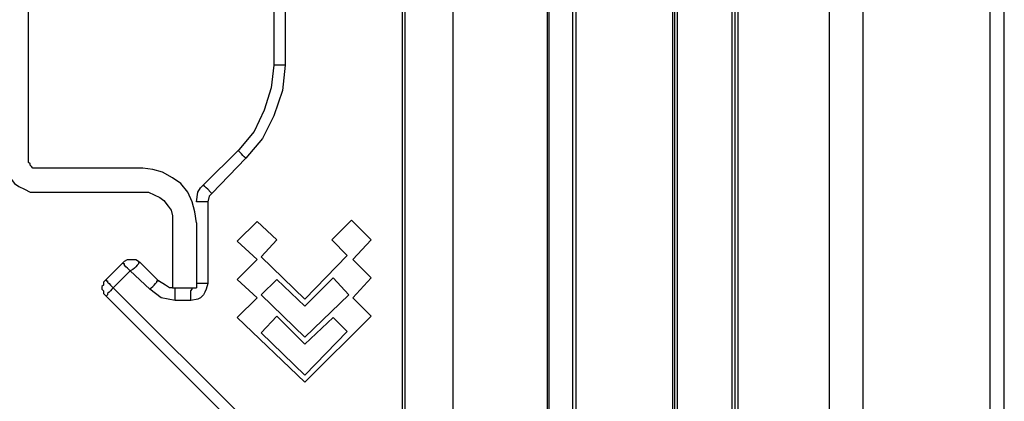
# Model space of a CAD drawing. Header units: millimetres. Extents: x 83 to 342, y -217 to -63.
# Tile 40 of 43: x 322.15 to 339.4, y -99.1 to -92.41. Entities that reach past the tile are written whole.
import ezdxf

# ---------------------------------------------------------------- set-up
doc = ezdxf.new("R2010")
doc.units = ezdxf.units.MM
doc.header["$MEASUREMENT"] = 0
doc.layers.add('Capa 1', color=7, linetype='Continuous', lineweight=0)

msp = doc.modelspace()

# ---------------------------------------------------------------- linework, layer by layer
at = {"layer": 'Capa 1', "color": 18, "lineweight": 25, "true_color": 0x010101}
for points in [[(328.904, -110.049), (328.904, -110.049), (328.904, -80.564), (328.904, -80.564)], [(329.744, -110.049), (329.744, -110.049), (329.744, -80.564), (329.744, -80.564)], [(331.399, -110.049), (331.399, -110.049), (331.399, -80.564), (331.399, -80.564)], [(331.423, -80.564), (331.423, -80.564), (331.423, -110.049), (331.423, -110.049)], [(331.843, -110.049), (331.843, -110.049), (331.843, -80.564), (331.843, -80.564)], [(331.893, -80.564), (331.893, -80.564), (331.893, -110.049), (331.893, -110.049)], [(333.596, -110.049), (333.596, -110.049), (333.596, -80.564), (333.596, -80.564)], [(333.621, -80.564), (333.621, -80.564), (333.621, -110.049), (333.621, -110.049)], [(333.671, -80.564), (333.671, -80.564), (333.671, -110.049), (333.671, -110.049)], [(334.634, -110.049), (334.634, -110.049), (334.634, -80.564), (334.634, -80.564)], [(334.683, -110.049), (334.683, -110.049), (334.683, -80.564), (334.683, -80.564)], [(334.732, -80.564), (334.732, -80.564), (334.732, -110.049), (334.732, -110.049)], [(336.338, -110.049), (336.338, -110.049), (336.338, -80.564), (336.338, -80.564)], [(336.93, -110.049), (336.93, -110.049), (336.93, -80.564), (336.93, -80.564)], [(339.153, -110.049), (339.153, -110.049), (339.153, -80.564), (339.153, -80.564)], [(339.4, -110.049), (339.4, -110.049), (339.4, -80.564), (339.4, -80.564)], [(322.311, -94.887), (322.311, -94.887), (322.311, -84.614), (322.311, -84.614)], [(326.608, -87.058), (326.608, -87.058), (326.608, -93.207), (326.608, -93.207)], [(326.805, -87.058), (326.805, -87.058), (326.805, -93.207), (326.805, -93.207)], [(328.855, -89.923), (328.855, -89.923), (328.855, -110.247), (328.855, -110.247)], [(325.991, -94.689), (325.991, -94.689), (325.373, -95.306), (325.373, -95.306)], [(326.114, -94.837), (326.114, -94.837), (325.521, -95.455), (325.521, -95.455)], [(324.311, -95.01), (324.311, -95.01), (322.435, -95.01), (322.435, -95.01)], [(322.435, -95.43), (322.435, -95.43), (324.311, -95.43), (324.311, -95.43)], [(325.447, -95.603), (325.447, -95.603), (325.447, -97.035), (325.447, -97.035)], [(324.83, -95.973), (324.83, -95.973), (324.83, -97.109), (324.83, -97.109)], [(325.25, -95.973), (325.25, -95.973), (325.25, -97.109), (325.25, -97.109)], [(325.966, -96.294), (325.966, -96.294), (326.312, -95.948), (326.312, -95.948)], [(326.312, -95.948), (326.312, -95.948), (326.657, -96.27), (326.657, -96.27)], [(326.312, -95.948), (326.312, -95.948), (326.657, -96.27), (326.657, -96.27)], [(326.312, -95.948), (326.312, -95.948), (326.312, -95.948), (326.312, -95.948)], [(327.966, -95.924), (327.966, -95.924), (327.62, -96.27), (327.62, -96.27)], [(327.966, -95.924), (327.966, -95.924), (328.312, -96.27), (328.312, -96.27)], [(328.312, -96.27), (328.312, -96.27), (327.966, -95.924), (327.966, -95.924)], [(327.966, -95.924), (327.966, -95.924), (327.966, -95.924), (327.966, -95.924)], [(326.312, -96.615), (326.312, -96.615), (325.966, -96.294), (325.966, -96.294)], [(326.657, -96.27), (326.657, -96.27), (326.386, -96.566), (326.386, -96.566)], [(326.657, -96.27), (326.657, -96.27), (326.386, -96.566), (326.386, -96.566)], [(326.657, -96.27), (326.657, -96.27), (326.657, -96.27), (326.657, -96.27)], [(327.62, -96.27), (327.62, -96.27), (327.892, -96.541), (327.892, -96.541)], [(328.312, -96.27), (328.312, -96.27), (327.991, -96.615), (327.991, -96.615)], [(327.991, -96.615), (327.991, -96.615), (328.312, -96.27), (328.312, -96.27)], [(328.312, -96.27), (328.312, -96.27), (328.312, -96.27), (328.312, -96.27)], [(326.386, -96.566), (326.386, -96.566), (327.151, -97.307), (327.151, -97.307)], [(326.386, -96.566), (326.386, -96.566), (327.151, -97.307), (327.151, -97.307)], [(326.386, -96.566), (326.386, -96.566), (326.386, -96.566), (326.386, -96.566)], [(327.151, -97.307), (327.151, -97.307), (327.892, -96.541), (327.892, -96.541)], [(323.966, -96.665), (323.966, -96.665), (323.669, -96.961), (323.669, -96.961)], [(324.583, -96.986), (324.583, -96.986), (324.262, -96.665), (324.262, -96.665)], [(325.966, -96.961), (325.966, -96.961), (326.312, -96.615), (326.312, -96.615)], [(327.991, -96.615), (327.991, -96.615), (328.312, -96.936), (328.312, -96.936)], [(328.312, -96.936), (328.312, -96.936), (327.991, -96.615), (327.991, -96.615)], [(327.991, -96.615), (327.991, -96.615), (327.991, -96.615), (327.991, -96.615)], [(324.089, -96.813), (324.089, -96.813), (323.793, -97.109), (323.793, -97.109)], [(324.435, -97.134), (324.435, -97.134), (324.089, -96.813), (324.089, -96.813)], [(326.312, -97.282), (326.312, -97.282), (325.966, -96.961), (325.966, -96.961)], [(326.386, -97.233), (326.386, -97.233), (326.657, -96.961), (326.657, -96.961)], [(326.657, -96.961), (326.657, -96.961), (326.386, -97.233), (326.386, -97.233)], [(326.657, -96.961), (326.657, -96.961), (327.151, -97.43), (327.151, -97.43)], [(327.151, -97.43), (327.151, -97.43), (327.645, -96.936), (327.645, -96.936)], [(327.645, -96.936), (327.645, -96.936), (327.151, -97.43), (327.151, -97.43)], [(327.645, -96.936), (327.645, -96.936), (327.917, -97.233), (327.917, -97.233)], [(328.312, -96.936), (328.312, -96.936), (327.991, -97.282), (327.991, -97.282)], [(328.312, -96.936), (328.312, -96.936), (327.991, -97.282), (327.991, -97.282)], [(328.312, -96.936), (328.312, -96.936), (328.312, -96.936), (328.312, -96.936)], [(323.669, -97.257), (323.669, -97.257), (325.991, -99.579), (325.991, -99.579)], [(323.793, -97.109), (323.793, -97.109), (326.114, -99.43), (326.114, -99.43)], [(324.83, -97.109), (324.83, -97.109), (325.25, -97.109), (325.25, -97.109)], [(327.151, -97.973), (327.151, -97.973), (326.386, -97.233), (326.386, -97.233)], [(327.151, -97.973), (327.151, -97.973), (326.386, -97.233), (326.386, -97.233)], [(326.386, -97.233), (326.386, -97.233), (326.386, -97.233), (326.386, -97.233)], [(327.917, -97.233), (327.917, -97.233), (327.151, -97.973), (327.151, -97.973)], [(325.151, -97.331), (325.151, -97.331), (324.879, -97.331), (324.879, -97.331)], [(325.966, -97.628), (325.966, -97.628), (326.312, -97.282), (326.312, -97.282)], [(327.151, -97.43), (327.151, -97.43), (327.151, -97.43), (327.151, -97.43)], [(327.991, -97.282), (327.991, -97.282), (328.312, -97.603), (328.312, -97.603)], [(327.991, -97.282), (327.991, -97.282), (328.312, -97.603), (328.312, -97.603)], [(327.991, -97.282), (327.991, -97.282), (327.991, -97.282), (327.991, -97.282)], [(326.386, -97.899), (326.386, -97.899), (326.657, -97.603), (326.657, -97.603)], [(326.657, -97.603), (326.657, -97.603), (326.386, -97.899), (326.386, -97.899)], [(326.657, -97.603), (326.657, -97.603), (327.151, -98.097), (327.151, -98.097)], [(328.312, -97.603), (328.312, -97.603), (327.151, -98.764), (327.151, -98.764)], [(327.151, -98.764), (327.151, -98.764), (328.312, -97.603), (328.312, -97.603)], [(328.312, -97.603), (328.312, -97.603), (328.312, -97.603), (328.312, -97.603)], [(325.966, -97.628), (325.966, -97.628), (327.151, -98.764), (327.151, -98.764)], [(327.151, -98.097), (327.151, -98.097), (327.645, -97.628), (327.645, -97.628)], [(327.151, -98.097), (327.151, -98.097), (327.645, -97.628), (327.645, -97.628)], [(327.645, -97.628), (327.645, -97.628), (327.892, -97.875), (327.892, -97.875)], [(327.151, -98.64), (327.151, -98.64), (326.386, -97.899), (326.386, -97.899)], [(327.151, -98.64), (327.151, -98.64), (326.386, -97.899), (326.386, -97.899)], [(326.386, -97.899), (326.386, -97.899), (326.386, -97.899), (326.386, -97.899)], [(327.892, -97.875), (327.892, -97.875), (327.151, -98.64), (327.151, -98.64)], [(327.151, -98.097), (327.151, -98.097), (327.151, -98.097), (327.151, -98.097)], [(327.151, -98.764), (327.151, -98.764), (327.151, -98.764), (327.151, -98.764)]]:
    msp.add_open_spline(points, degree=3, dxfattribs=at)
for points, knots in [([(326.608, -93.207), (326.608, -93.207), (326.558, -93.603), (326.558, -93.603), (326.558, -93.603), (326.435, -93.998), (326.435, -93.998), (326.435, -93.998), (326.262, -94.368), (326.262, -94.368), (326.262, -94.368), (325.991, -94.689), (325.991, -94.689)], [0, 0, 0, 0, 1, 1, 1, 2, 2, 2, 3, 3, 3, 4, 4, 4, 4]), ([(326.805, -93.207), (326.805, -93.207), (326.756, -93.652), (326.756, -93.652), (326.756, -93.652), (326.608, -94.096), (326.608, -94.096), (326.608, -94.096), (326.41, -94.492), (326.41, -94.492), (326.41, -94.492), (326.114, -94.837), (326.114, -94.837)], [0, 0, 0, 0, 1, 1, 1, 2, 2, 2, 3, 3, 3, 4, 4, 4, 4]), ([(326.805, -93.207), (326.805, -93.207), (326.756, -93.207), (326.756, -93.207), (326.756, -93.207), (326.707, -93.207), (326.707, -93.207), (326.707, -93.207), (326.682, -93.207), (326.682, -93.207), (326.682, -93.207), (326.657, -93.207), (326.657, -93.207), (326.657, -93.207), (326.633, -93.207), (326.633, -93.207), (326.633, -93.207), (326.608, -93.207), (326.608, -93.207)], [0, 0, 0, 0, 1, 1, 1, 2, 2, 2, 3, 3, 3, 4, 4, 4, 5, 5, 5, 6, 6, 6, 6]), ([(326.114, -94.837), (326.114, -94.837), (326.089, -94.813), (326.089, -94.813), (326.089, -94.813), (326.065, -94.788), (326.065, -94.788), (326.065, -94.788), (326.04, -94.763), (326.04, -94.763), (326.04, -94.763), (326.015, -94.738), (326.015, -94.738), (326.015, -94.738), (325.991, -94.714), (325.991, -94.714), (325.991, -94.714), (325.991, -94.689), (325.991, -94.689)], [0, 0, 0, 0, 1, 1, 1, 2, 2, 2, 3, 3, 3, 4, 4, 4, 5, 5, 5, 6, 6, 6, 6]), ([(321.891, -94.887), (321.891, -94.887), (321.916, -95.01), (321.916, -95.01), (321.916, -95.01), (321.941, -95.109), (321.941, -95.109), (321.941, -95.109), (321.99, -95.183), (321.99, -95.183), (321.99, -95.183), (322.064, -95.282), (322.064, -95.282), (322.064, -95.282), (322.138, -95.331), (322.138, -95.331), (322.138, -95.331), (322.237, -95.381), (322.237, -95.381), (322.237, -95.381), (322.336, -95.43), (322.336, -95.43), (322.336, -95.43), (322.435, -95.43), (322.435, -95.43)], [0, 0, 0, 0, 1, 1, 1, 2, 2, 2, 3, 3, 3, 4, 4, 4, 5, 5, 5, 6, 6, 6, 7, 7, 7, 8, 8, 8, 8]), ([(322.435, -95.01), (322.435, -95.01), (322.41, -95.01), (322.41, -95.01), (322.41, -95.01), (322.385, -95.01), (322.385, -95.01), (322.385, -95.01), (322.36, -94.985), (322.36, -94.985), (322.36, -94.985), (322.336, -94.961), (322.336, -94.961), (322.336, -94.961), (322.336, -94.936), (322.336, -94.936), (322.336, -94.936), (322.311, -94.911), (322.311, -94.911), (322.311, -94.911), (322.311, -94.887), (322.311, -94.887)], [0, 0, 0, 0, 1, 1, 1, 2, 2, 2, 3, 3, 3, 4, 4, 4, 5, 5, 5, 6, 6, 6, 7, 7, 7, 7]), ([(325.25, -95.973), (325.25, -95.973), (325.225, -95.776), (325.225, -95.776), (325.225, -95.776), (325.176, -95.603), (325.176, -95.603), (325.176, -95.603), (325.102, -95.43), (325.102, -95.43), (325.102, -95.43), (324.978, -95.282), (324.978, -95.282), (324.978, -95.282), (324.83, -95.183), (324.83, -95.183), (324.83, -95.183), (324.657, -95.084), (324.657, -95.084), (324.657, -95.084), (324.484, -95.035), (324.484, -95.035), (324.484, -95.035), (324.311, -95.01), (324.311, -95.01)], [0, 0, 0, 0, 1, 1, 1, 2, 2, 2, 3, 3, 3, 4, 4, 4, 5, 5, 5, 6, 6, 6, 7, 7, 7, 8, 8, 8, 8]), ([(325.25, -95.603), (325.25, -95.603), (325.274, -95.43), (325.274, -95.43), (325.274, -95.43), (325.324, -95.356), (325.324, -95.356), (325.324, -95.356), (325.373, -95.306), (325.373, -95.306)], [0, 0, 0, 0, 1, 1, 1, 2, 2, 2, 3, 3, 3, 3]), ([(325.521, -95.455), (325.521, -95.455), (325.497, -95.43), (325.497, -95.43), (325.497, -95.43), (325.447, -95.381), (325.447, -95.381), (325.447, -95.381), (325.423, -95.356), (325.423, -95.356), (325.423, -95.356), (325.398, -95.331), (325.398, -95.331), (325.398, -95.331), (325.373, -95.306), (325.373, -95.306)], [0, 0, 0, 0, 1, 1, 1, 2, 2, 2, 3, 3, 3, 4, 4, 4, 5, 5, 5, 5]), ([(324.311, -95.43), (324.311, -95.43), (324.41, -95.43), (324.41, -95.43), (324.41, -95.43), (324.509, -95.479), (324.509, -95.479), (324.509, -95.479), (324.608, -95.529), (324.608, -95.529), (324.608, -95.529), (324.682, -95.578), (324.682, -95.578), (324.682, -95.578), (324.756, -95.677), (324.756, -95.677), (324.756, -95.677), (324.805, -95.751), (324.805, -95.751), (324.805, -95.751), (324.83, -95.85), (324.83, -95.85), (324.83, -95.85), (324.83, -95.973), (324.83, -95.973)], [0, 0, 0, 0, 1, 1, 1, 2, 2, 2, 3, 3, 3, 4, 4, 4, 5, 5, 5, 6, 6, 6, 7, 7, 7, 8, 8, 8, 8]), ([(325.521, -95.455), (325.521, -95.455), (325.472, -95.504), (325.472, -95.504), (325.472, -95.504), (325.447, -95.603), (325.447, -95.603)], [0, 0, 0, 0, 1, 1, 1, 2, 2, 2, 2]), ([(325.447, -95.603), (325.447, -95.603), (325.423, -95.603), (325.423, -95.603), (325.423, -95.603), (325.373, -95.603), (325.373, -95.603), (325.373, -95.603), (325.348, -95.603), (325.348, -95.603), (325.348, -95.603), (325.299, -95.603), (325.299, -95.603), (325.299, -95.603), (325.274, -95.603), (325.274, -95.603), (325.274, -95.603), (325.25, -95.603), (325.25, -95.603)], [0, 0, 0, 0, 1, 1, 1, 2, 2, 2, 3, 3, 3, 4, 4, 4, 5, 5, 5, 6, 6, 6, 6]), ([(323.966, -96.665), (323.966, -96.665), (323.99, -96.64), (323.99, -96.64), (323.99, -96.64), (324.04, -96.615), (324.04, -96.615), (324.04, -96.615), (324.064, -96.615), (324.064, -96.615), (324.064, -96.615), (324.114, -96.615), (324.114, -96.615), (324.114, -96.615), (324.163, -96.615), (324.163, -96.615), (324.163, -96.615), (324.188, -96.615), (324.188, -96.615), (324.188, -96.615), (324.237, -96.64), (324.237, -96.64), (324.237, -96.64), (324.262, -96.665), (324.262, -96.665)], [0, 0, 0, 0, 1, 1, 1, 2, 2, 2, 3, 3, 3, 4, 4, 4, 5, 5, 5, 6, 6, 6, 7, 7, 7, 8, 8, 8, 8]), ([(324.089, -96.813), (324.089, -96.813), (324.064, -96.788), (324.064, -96.788), (324.064, -96.788), (324.04, -96.763), (324.04, -96.763), (324.04, -96.763), (324.015, -96.739), (324.015, -96.739), (324.015, -96.739), (323.99, -96.714), (323.99, -96.714), (323.99, -96.714), (323.99, -96.689), (323.99, -96.689), (323.99, -96.689), (323.966, -96.689), (323.966, -96.689), (323.966, -96.689), (323.966, -96.665), (323.966, -96.665)], [0, 0, 0, 0, 1, 1, 1, 2, 2, 2, 3, 3, 3, 4, 4, 4, 5, 5, 5, 6, 6, 6, 7, 7, 7, 7]), ([(324.262, -96.665), (324.262, -96.665), (324.262, -96.665), (324.262, -96.665), (324.262, -96.665), (324.237, -96.665), (324.237, -96.665), (324.237, -96.665), (324.237, -96.689), (324.237, -96.689), (324.237, -96.689), (324.213, -96.714), (324.213, -96.714), (324.213, -96.714), (324.188, -96.739), (324.188, -96.739), (324.188, -96.739), (324.163, -96.763), (324.163, -96.763), (324.163, -96.763), (324.138, -96.788), (324.138, -96.788), (324.138, -96.788), (324.089, -96.813), (324.089, -96.813)], [0, 0, 0, 0, 1, 1, 1, 2, 2, 2, 3, 3, 3, 4, 4, 4, 5, 5, 5, 6, 6, 6, 7, 7, 7, 8, 8, 8, 8]), ([(323.669, -96.961), (323.669, -96.961), (323.645, -96.986), (323.645, -96.986), (323.645, -96.986), (323.62, -97.01), (323.62, -97.01), (323.62, -97.01), (323.62, -97.035), (323.62, -97.035), (323.62, -97.035), (323.62, -97.06), (323.62, -97.06), (323.62, -97.06), (323.595, -97.084), (323.595, -97.084), (323.595, -97.084), (323.595, -97.109), (323.595, -97.109)], [0, 0, 0, 0, 1, 1, 1, 2, 2, 2, 3, 3, 3, 4, 4, 4, 5, 5, 5, 6, 6, 6, 6]), ([(323.669, -96.961), (323.669, -96.961), (323.669, -96.961), (323.669, -96.961), (323.669, -96.961), (323.669, -96.986), (323.669, -96.986), (323.669, -96.986), (323.694, -96.986), (323.694, -96.986), (323.694, -96.986), (323.694, -97.01), (323.694, -97.01), (323.694, -97.01), (323.719, -97.035), (323.719, -97.035), (323.719, -97.035), (323.743, -97.06), (323.743, -97.06), (323.743, -97.06), (323.768, -97.084), (323.768, -97.084), (323.768, -97.084), (323.793, -97.109), (323.793, -97.109)], [0, 0, 0, 0, 1, 1, 1, 2, 2, 2, 3, 3, 3, 4, 4, 4, 5, 5, 5, 6, 6, 6, 7, 7, 7, 8, 8, 8, 8]), ([(324.435, -97.134), (324.435, -97.134), (324.459, -97.109), (324.459, -97.109), (324.459, -97.109), (324.484, -97.084), (324.484, -97.084), (324.484, -97.084), (324.509, -97.06), (324.509, -97.06), (324.509, -97.06), (324.534, -97.035), (324.534, -97.035), (324.534, -97.035), (324.558, -97.01), (324.558, -97.01), (324.558, -97.01), (324.558, -96.986), (324.558, -96.986), (324.558, -96.986), (324.583, -96.986), (324.583, -96.986)], [0, 0, 0, 0, 1, 1, 1, 2, 2, 2, 3, 3, 3, 4, 4, 4, 5, 5, 5, 6, 6, 6, 7, 7, 7, 7]), ([(324.83, -97.109), (324.83, -97.109), (324.781, -97.109), (324.781, -97.109), (324.781, -97.109), (324.706, -97.06), (324.706, -97.06), (324.706, -97.06), (324.583, -96.986), (324.583, -96.986)], [0, 0, 0, 0, 1, 1, 1, 2, 2, 2, 3, 3, 3, 3]), ([(325.447, -97.035), (325.447, -97.035), (325.423, -97.134), (325.423, -97.134), (325.423, -97.134), (325.398, -97.183), (325.398, -97.183), (325.398, -97.183), (325.373, -97.233), (325.373, -97.233), (325.373, -97.233), (325.324, -97.282), (325.324, -97.282), (325.324, -97.282), (325.274, -97.307), (325.274, -97.307), (325.274, -97.307), (325.151, -97.331), (325.151, -97.331)], [0, 0, 0, 0, 1, 1, 1, 2, 2, 2, 3, 3, 3, 4, 4, 4, 5, 5, 5, 6, 6, 6, 6]), ([(325.447, -97.035), (325.447, -97.035), (325.423, -97.035), (325.423, -97.035), (325.423, -97.035), (325.373, -97.035), (325.373, -97.035), (325.373, -97.035), (325.348, -97.035), (325.348, -97.035), (325.348, -97.035), (325.299, -97.035), (325.299, -97.035), (325.299, -97.035), (325.274, -97.035), (325.274, -97.035), (325.274, -97.035), (325.25, -97.035), (325.25, -97.035)], [0, 0, 0, 0, 1, 1, 1, 2, 2, 2, 3, 3, 3, 4, 4, 4, 5, 5, 5, 6, 6, 6, 6]), ([(323.595, -97.109), (323.595, -97.109), (323.595, -97.134), (323.595, -97.134), (323.595, -97.134), (323.62, -97.159), (323.62, -97.159), (323.62, -97.159), (323.62, -97.183), (323.62, -97.183), (323.62, -97.183), (323.62, -97.208), (323.62, -97.208), (323.62, -97.208), (323.645, -97.233), (323.645, -97.233), (323.645, -97.233), (323.669, -97.257), (323.669, -97.257)], [0, 0, 0, 0, 1, 1, 1, 2, 2, 2, 3, 3, 3, 4, 4, 4, 5, 5, 5, 6, 6, 6, 6]), ([(323.793, -97.109), (323.793, -97.109), (323.768, -97.134), (323.768, -97.134), (323.768, -97.134), (323.743, -97.159), (323.743, -97.159), (323.743, -97.159), (323.719, -97.183), (323.719, -97.183), (323.719, -97.183), (323.694, -97.208), (323.694, -97.208), (323.694, -97.208), (323.694, -97.233), (323.694, -97.233), (323.694, -97.233), (323.669, -97.257), (323.669, -97.257)], [0, 0, 0, 0, 1, 1, 1, 2, 2, 2, 3, 3, 3, 4, 4, 4, 5, 5, 5, 6, 6, 6, 6]), ([(324.879, -97.331), (324.879, -97.331), (324.632, -97.282), (324.632, -97.282), (324.632, -97.282), (324.435, -97.134), (324.435, -97.134)], [0, 0, 0, 0, 1, 1, 1, 2, 2, 2, 2]), ([(324.879, -97.331), (324.879, -97.331), (324.879, -97.282), (324.879, -97.282), (324.879, -97.282), (324.879, -97.233), (324.879, -97.233), (324.879, -97.233), (324.879, -97.208), (324.879, -97.208), (324.879, -97.208), (324.879, -97.183), (324.879, -97.183), (324.879, -97.183), (324.879, -97.159), (324.879, -97.159), (324.879, -97.159), (324.879, -97.134), (324.879, -97.134), (324.879, -97.134), (324.879, -97.109), (324.879, -97.109)], [0, 0, 0, 0, 1, 1, 1, 2, 2, 2, 3, 3, 3, 4, 4, 4, 5, 5, 5, 6, 6, 6, 7, 7, 7, 7]), ([(325.151, -97.331), (325.151, -97.331), (325.151, -97.282), (325.151, -97.282), (325.151, -97.282), (325.151, -97.233), (325.151, -97.233), (325.151, -97.233), (325.151, -97.208), (325.151, -97.208), (325.151, -97.208), (325.151, -97.183), (325.151, -97.183), (325.151, -97.183), (325.151, -97.159), (325.151, -97.159), (325.151, -97.159), (325.176, -97.134), (325.176, -97.134), (325.176, -97.134), (325.176, -97.109), (325.176, -97.109)], [0, 0, 0, 0, 1, 1, 1, 2, 2, 2, 3, 3, 3, 4, 4, 4, 5, 5, 5, 6, 6, 6, 7, 7, 7, 7])]:
    msp.add_open_spline(points, degree=3, knots=knots, dxfattribs=at)

doc.saveas('drawing.dxf')
